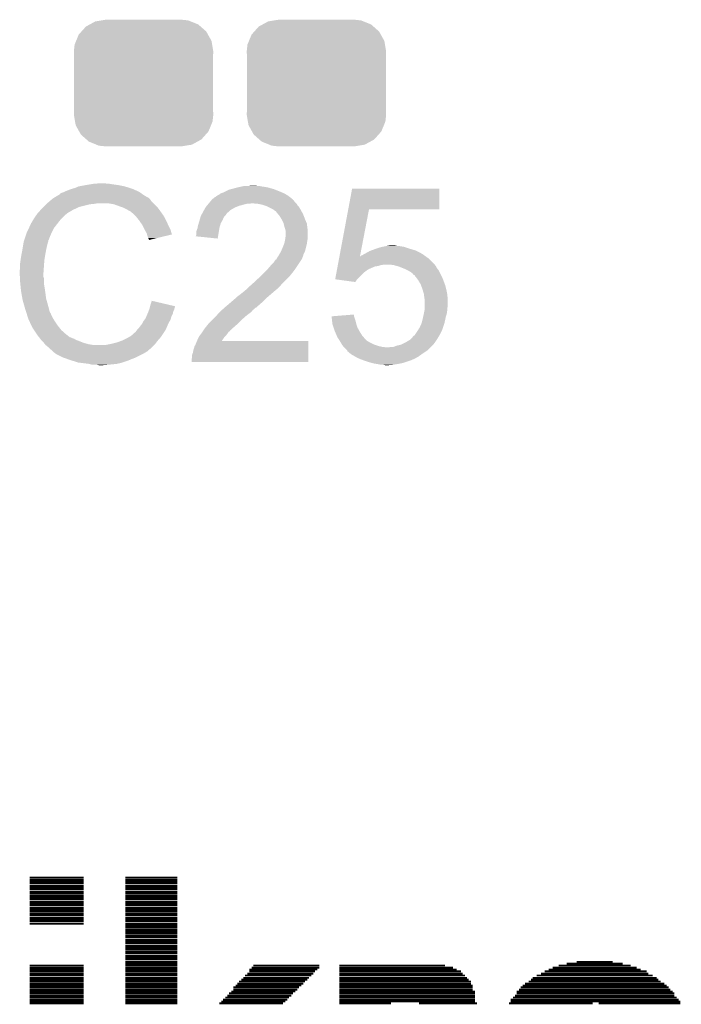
# Model space of a CAD drawing. Extents: x -4 to 126, y -8 to 66.
# Tile 48 of 256: x 18.47 to 22.14, y 34.69 to 40.15. Entities that reach past the tile are written whole.
import ezdxf

# ---------------------------------------------------------------- set-up
doc = ezdxf.new("R2010")
doc.units = 0
doc.layers.get('0').update_dxf_attribs({"linetype": 'CONTINUOUS'})
doc.layers.add('CLICKER_2_FOR_TMPM4L4A_V104_GTO', color=11, linetype='CONTINUOUS')
doc.layers.add('CLICKER_2_FOR_TMPM4L4A_V104_GTS', color=8, linetype='CONTINUOUS')

# ---------------------------------------------------------------- blocks, each defined once
blk = doc.blocks.new('CUSTOM_189')
for points in [[(-0.298526, 0.325596), (-0.268438, 0.342124), (0.30335, 0.325596), (0.2622, 0.342124)], [(-0.268438, 0.342124), (-0.233628, 0.347838), (0.2622, 0.342124), (0.247972, 0.347838)], [(-0.233628, 0.347838), (-0.20955, 0.35179), (0.247972, 0.347838), (0.20955, 0.35179)], [(-0.360486, 0.26887), (-0.34504, 0.286174), (0.357822, 0.26887), (0.348152, 0.286174)], [(-0.34504, 0.286174), (-0.320744, 0.31339), (0.348152, 0.286174), (0.317222, 0.31339)], [(-0.320744, 0.31339), (-0.298526, 0.325596), (0.317222, 0.31339), (0.30335, 0.325596)], [(-0.383124, 0.213652), (-0.37475, 0.234078), (0.380766, 0.213652), (0.377262, 0.234078)], [(-0.37475, 0.234078), (-0.360486, 0.26887), (0.377262, 0.234078), (0.357822, 0.26887)], [(-0.38735, 0.17526), (-0.383124, 0.213652), (0.38735, 0.17526), (0.380766, 0.213652)], [(-0.38608, 0.154124), (-0.38735, 0.17526), (0.38608, 0.154124), (0.38735, 0.17526)], [(-0.38608, -0.154124), (-0.38608, 0.154124), (0.38608, -0.154124), (0.38608, 0.154124)], [(-0.38735, -0.17526), (-0.38608, -0.154124), (0.38735, -0.17526), (0.38608, -0.154124)], [(-0.380764, -0.213652), (-0.38735, -0.17526), (0.383124, -0.213652), (0.38735, -0.17526)], [(-0.377262, -0.234078), (-0.380764, -0.213652), (0.374748, -0.234078), (0.383124, -0.213652)], [(-0.35782, -0.26887), (-0.377262, -0.234078), (0.360486, -0.26887), (0.374748, -0.234078)], [(-0.348152, -0.286174), (-0.35782, -0.26887), (0.345038, -0.286174), (0.360486, -0.26887)], [(-0.31722, -0.31339), (-0.348152, -0.286174), (0.320744, -0.31339), (0.345038, -0.286174)], [(-0.30335, -0.325596), (-0.31722, -0.31339), (0.298524, -0.325596), (0.320744, -0.31339)], [(-0.262198, -0.342124), (-0.30335, -0.325596), (0.268438, -0.342124), (0.298524, -0.325596)], [(-0.247972, -0.347838), (-0.262198, -0.342124), (0.233626, -0.347838), (0.268438, -0.342124)], [(-0.20955, -0.35179), (-0.247972, -0.347838), (0.20955, -0.35179), (0.233626, -0.347838)]]:
    blk.add_solid(points)

msp = doc.modelspace()

# ---------------------------------------------------------------- linework, layer by layer
at = {"layer": 'CLICKER_2_FOR_TMPM4L4A_V104_GTO', "const_width": 0.01016}
for points in [[(18.52168, 35.38982), (18.8214, 35.38982)], [(18.52168, 35.37712), (18.8214, 35.37712)], [(19.05254, 35.38982), (19.3421, 35.38982)], [(19.05254, 35.37712), (19.3421, 35.37712)], [(18.52168, 35.36696), (18.8214, 35.36696)], [(18.52168, 35.3568), (18.8214, 35.3568)], [(18.52168, 35.3441), (18.8214, 35.3441)], [(18.52168, 35.33394), (18.8214, 35.33394)], [(18.52168, 35.32378), (18.8214, 35.32378)], [(19.05254, 35.36696), (19.3421, 35.36696)], [(19.05254, 35.3568), (19.3421, 35.3568)], [(19.05254, 35.3441), (19.3421, 35.3441)], [(19.05254, 35.33394), (19.3421, 35.33394)], [(19.05254, 35.32378), (19.3421, 35.32378)], [(18.52168, 35.31108), (18.8214, 35.31108)], [(18.52168, 35.30092), (18.8214, 35.30092)], [(18.52168, 35.28822), (18.8214, 35.28822)], [(18.52168, 35.27806), (18.8214, 35.27806)], [(18.52168, 35.2679), (18.8214, 35.2679)], [(19.05254, 35.31108), (19.3421, 35.31108)], [(19.05254, 35.30092), (19.3421, 35.30092)], [(19.05254, 35.28822), (19.3421, 35.28822)], [(19.05254, 35.27806), (19.3421, 35.27806)], [(19.05254, 35.2679), (19.3421, 35.2679)], [(18.52168, 35.2552), (18.8214, 35.2552)], [(18.52168, 35.24504), (18.8214, 35.24504)], [(18.52168, 35.23488), (18.8214, 35.23488)], [(18.52168, 35.22218), (18.8214, 35.22218)], [(18.52168, 35.21202), (18.8214, 35.21202)], [(19.05254, 35.2552), (19.3421, 35.2552)], [(19.05254, 35.24504), (19.3421, 35.24504)], [(19.05254, 35.23488), (19.3421, 35.23488)], [(19.05254, 35.22218), (19.3421, 35.22218)], [(19.05254, 35.21202), (19.3421, 35.21202)], [(18.52168, 35.20186), (18.8214, 35.20186)], [(18.52168, 35.18916), (18.8214, 35.18916)], [(18.52168, 35.179), (18.8214, 35.179)], [(18.52168, 35.1663), (18.8214, 35.1663)], [(18.52168, 35.15614), (18.8214, 35.15614)], [(19.05254, 35.20186), (19.3421, 35.20186)], [(19.05254, 35.18916), (19.3421, 35.18916)], [(19.05254, 35.179), (19.3421, 35.179)], [(19.05254, 35.1663), (19.3421, 35.1663)], [(19.05254, 35.15614), (19.3421, 35.15614)], [(18.52168, 35.14598), (18.8214, 35.14598)], [(18.52168, 35.13328), (18.8214, 35.13328)], [(19.05254, 35.14598), (19.3421, 35.14598)], [(19.05254, 35.13328), (19.3421, 35.13328)], [(19.05254, 35.12312), (19.3421, 35.12312)], [(19.05254, 35.11296), (19.3421, 35.11296)], [(19.05254, 35.10026), (19.3421, 35.10026)], [(19.05254, 35.0901), (19.3421, 35.0901)], [(19.05254, 35.07994), (19.3421, 35.07994)], [(19.05254, 35.06724), (19.3421, 35.06724)], [(19.05254, 35.05708), (19.3421, 35.05708)], [(19.05254, 35.04438), (19.3421, 35.04438)], [(19.05254, 35.03422), (19.3421, 35.03422)], [(19.05254, 35.02406), (19.3421, 35.02406)], [(19.05254, 35.01136), (19.3421, 35.01136)], [(19.05254, 35.0012), (19.3421, 35.0012)], [(19.05254, 34.99104), (19.3421, 34.99104)], [(19.05254, 34.97834), (19.3421, 34.97834)], [(19.05254, 34.96818), (19.3421, 34.96818)], [(19.05254, 34.95548), (19.3421, 34.95548)], [(19.05254, 34.94532), (19.3421, 34.94532)], [(19.05254, 34.93516), (19.3421, 34.93516)], [(18.52168, 34.90214), (18.8214, 34.90214)], [(18.52168, 34.88944), (18.8214, 34.88944)], [(18.52168, 34.87928), (18.8214, 34.87928)], [(19.05254, 34.92246), (19.3421, 34.92246)], [(19.05254, 34.9123), (19.3421, 34.9123)], [(19.05254, 34.90214), (19.3421, 34.90214)], [(19.05254, 34.88944), (19.3421, 34.88944)], [(19.05254, 34.87928), (19.3421, 34.87928)], [(19.74088, 34.87928), (20.11934, 34.87928)], [(19.75358, 34.88944), (20.1295, 34.88944)], [(19.76374, 34.90214), (20.1295, 34.90214)], [(20.24126, 34.90214), (20.828, 34.90214)], [(20.24126, 34.88944), (20.87372, 34.88944)], [(20.24126, 34.87928), (20.89404, 34.87928)], [(21.40458, 34.87928), (21.91512, 34.87928)], [(21.42744, 34.88944), (21.89226, 34.88944)], [(21.46046, 34.90214), (21.85924, 34.90214)], [(21.50364, 34.9123), (21.81606, 34.9123)], [(21.55952, 34.92246), (21.76018, 34.92246)], [(18.52168, 34.86912), (18.8214, 34.86912)], [(18.52168, 34.85642), (18.8214, 34.85642)], [(18.52168, 34.84626), (18.8214, 34.84626)], [(18.52168, 34.83356), (18.8214, 34.83356)], [(18.52168, 34.8234), (18.8214, 34.8234)], [(19.05254, 34.86912), (19.3421, 34.86912)], [(19.05254, 34.85642), (19.3421, 34.85642)], [(19.05254, 34.84626), (19.3421, 34.84626)], [(19.05254, 34.83356), (19.3421, 34.83356)], [(19.05254, 34.8234), (19.3421, 34.8234)], [(19.6977, 34.8234), (20.06346, 34.8234)], [(19.70786, 34.83356), (20.07362, 34.83356)], [(19.71802, 34.84626), (20.08632, 34.84626)], [(19.73072, 34.85642), (20.09648, 34.85642)], [(19.74088, 34.86912), (20.10664, 34.86912)], [(20.24126, 34.86912), (20.9169, 34.86912)], [(20.24126, 34.85642), (20.92706, 34.85642)], [(20.24126, 34.84626), (20.93976, 34.84626)], [(20.24126, 34.83356), (20.94992, 34.83356)], [(20.24126, 34.8234), (20.96008, 34.8234)], [(21.30552, 34.8234), (22.01418, 34.8234)], [(21.31568, 34.83356), (22.00402, 34.83356)], [(21.33854, 34.84626), (21.98116, 34.84626)], [(21.3614, 34.85642), (21.9583, 34.85642)], [(21.38172, 34.86912), (21.94814, 34.86912)], [(18.52168, 34.81324), (18.8214, 34.81324)], [(18.52168, 34.80054), (18.8214, 34.80054)], [(18.52168, 34.79038), (18.8214, 34.79038)], [(18.52168, 34.78022), (18.8214, 34.78022)], [(18.52168, 34.76752), (18.8214, 34.76752)], [(19.05254, 34.81324), (19.3421, 34.81324)], [(19.05254, 34.80054), (19.3421, 34.80054)], [(19.05254, 34.79038), (19.3421, 34.79038)], [(19.05254, 34.78022), (19.3421, 34.78022)], [(19.05254, 34.76752), (19.3421, 34.76752)], [(19.65198, 34.78022), (20.01774, 34.78022)], [(19.65198, 34.76752), (20.00758, 34.76752)], [(19.66468, 34.79038), (20.03044, 34.79038)], [(19.67484, 34.80054), (20.0406, 34.80054)], [(19.685, 34.81324), (20.05076, 34.81324)], [(20.24126, 34.81324), (20.97278, 34.81324)], [(20.24126, 34.80054), (20.97278, 34.80054)], [(20.24126, 34.79038), (20.98294, 34.79038)], [(20.24126, 34.78022), (20.98294, 34.78022)], [(20.24126, 34.76752), (20.98294, 34.76752)], [(21.23948, 34.76752), (22.08022, 34.76752)], [(21.24964, 34.78022), (22.07006, 34.78022)], [(21.2598, 34.79038), (22.0599, 34.79038)], [(21.2725, 34.80054), (22.0472, 34.80054)], [(21.29282, 34.81324), (22.02688, 34.81324)], [(18.52168, 34.75736), (18.8214, 34.75736)], [(18.52168, 34.7472), (18.8214, 34.7472)], [(18.52168, 34.7345), (18.8214, 34.7345)], [(18.52168, 34.72434), (18.8214, 34.72434)], [(19.05254, 34.75736), (19.3421, 34.75736)], [(19.05254, 34.7472), (19.3421, 34.7472)], [(19.05254, 34.7345), (19.3421, 34.7345)], [(19.05254, 34.72434), (19.3421, 34.72434)], [(19.6088, 34.72434), (19.96186, 34.72434)], [(19.61896, 34.7345), (19.97456, 34.7345)], [(19.62912, 34.7472), (19.98472, 34.7472)], [(19.64182, 34.75736), (19.99742, 34.75736)], [(20.24126, 34.75736), (20.99564, 34.75736)], [(20.24126, 34.7472), (20.99564, 34.7472)], [(20.24126, 34.7345), (20.99564, 34.7345)], [(20.24126, 34.72434), (20.99564, 34.72434)], [(21.20646, 34.72434), (22.11578, 34.72434)], [(21.21662, 34.7345), (22.10308, 34.7345)], [(21.22678, 34.75736), (22.09292, 34.75736)], [(21.22678, 34.7472), (22.10308, 34.7472)], [(18.52168, 34.71164), (18.8214, 34.71164)], [(18.52168, 34.70148), (18.8214, 34.70148)], [(18.52168, 34.69132), (18.8214, 34.69132)], [(19.05254, 34.71164), (19.3421, 34.71164)], [(19.05254, 34.70148), (19.3421, 34.70148)], [(19.05254, 34.69132), (19.3421, 34.69132)], [(19.57578, 34.69132), (19.92884, 34.69132)], [(19.58594, 34.70148), (19.94154, 34.70148)], [(19.5961, 34.71164), (19.9517, 34.71164)], [(20.24126, 34.71164), (20.99564, 34.71164)], [(20.24126, 34.70148), (20.99564, 34.70148)], [(20.24126, 34.69132), (20.52828, 34.69132)], [(20.68322, 34.69132), (21.0058, 34.69132)], [(21.1836, 34.69132), (21.64842, 34.69132)], [(21.19376, 34.71164), (22.12594, 34.71164)], [(21.19376, 34.70148), (22.1361, 34.70148)], [(21.68144, 34.69132), (22.1361, 34.69132)]]:
    msp.add_lwpolyline(points, dxfattribs=at)
at = {"layer": 'CLICKER_2_FOR_TMPM4L4A_V104_GTO'}
for points in [[(18.71726, 39.19982), (18.729958, 39.2049), (19.12366, 39.19982), (19.1135, 39.2049)], [(18.729958, 39.2049), (18.742658, 39.20998), (19.1135, 39.2049), (19.10207, 39.20998)], [(18.742658, 39.20998), (18.7579, 39.21506), (19.10207, 39.20998), (19.09064, 39.21506)], [(18.7579, 39.21506), (18.775682, 39.22014), (19.09064, 39.21506), (19.074386, 39.22014)], [(18.775682, 39.22014), (18.793462, 39.22776), (19.074386, 39.22014), (19.050002, 39.22776)], [(18.793462, 39.22776), (18.8341, 39.23538), (19.050002, 39.22776), (19.011898, 39.23538)], [(18.8341, 39.23538), (18.86458, 39.24046), (19.011898, 39.23538), (18.97634, 39.24046)], [(18.86458, 39.24046), (18.87982, 39.243), (18.97634, 39.24046), (18.961102, 39.243)], [(18.87982, 39.243), (18.925538, 39.24554), (18.948402, 39.243), (18.938242, 39.24554)], [(19.603718, 39.19728), (19.629122, 39.209982), (19.91614, 39.19728), (19.884388, 39.209982)], [(19.629122, 39.209982), (19.639276, 39.21252), (19.884388, 39.209982), (19.878042, 39.21252)], [(19.639276, 39.21252), (19.64944, 39.21506), (19.878042, 39.21252), (19.869152, 39.21506)], [(19.64944, 39.21506), (19.667218, 39.22014), (19.869152, 39.21506), (19.851372, 39.22014)], [(19.667218, 39.22014), (19.678648, 39.22268), (19.851372, 39.22014), (19.842482, 39.22268)], [(19.678648, 39.22268), (19.69008, 39.22522), (19.842482, 39.22268), (19.82724, 39.22522)], [(19.69008, 39.22522), (19.70151, 39.22776), (19.82724, 39.22522), (19.80946, 39.22776)], [(19.70151, 39.22776), (19.712942, 39.2303), (19.80946, 39.22776), (19.796762, 39.2303)], [(19.7358, 39.2303), (19.761178, 39.232838), (19.784064, 39.2303), (19.776442, 39.232838)], [(19.761178, 39.232838), (19.761198, 39.23284), (19.776442, 39.232838), (19.761198, 39.23284)], [(20.291034, 39.10076), (20.312392, 39.215038), (20.797498, 39.10076), (20.79752, 39.215038)], [(20.312392, 39.215038), (20.312398, 39.21506), (20.79752, 39.215038), (20.312398, 39.21506)], [(18.6182, 39.13378), (18.636208, 39.149018), (19.21002, 39.13378), (19.194782, 39.149018)], [(18.636208, 39.149018), (18.645216, 39.15664), (19.194782, 39.149018), (19.1897, 39.15664)], [(18.645216, 39.15664), (18.651222, 39.161722), (19.1897, 39.15664), (19.184618, 39.161722)], [(18.651222, 39.161722), (18.655446, 39.164258), (19.184618, 39.161722), (19.18208, 39.164258)], [(18.655446, 39.164258), (18.659676, 39.166798), (19.18208, 39.164258), (19.177004, 39.166798)], [(18.659676, 39.166798), (18.663902, 39.169334), (19.177004, 39.166798), (19.174466, 39.169334)], [(18.663902, 39.169334), (18.663912, 39.16934), (19.174466, 39.169334), (19.171924, 39.16934)], [(18.663912, 39.16934), (18.685068, 39.18204), (19.171924, 39.16934), (19.1516, 39.18204)], [(18.685068, 39.18204), (18.68932, 39.184592), (19.1516, 39.18204), (19.148028, 39.184592)], [(18.68932, 39.184592), (18.689334, 39.187126), (19.148028, 39.184592), (19.14448, 39.187126)], [(18.689334, 39.187126), (18.699482, 39.1922), (19.14448, 39.187126), (19.137374, 39.1922)], [(18.699482, 39.1922), (18.707094, 39.194738), (19.137374, 39.1922), (19.13382, 39.194738)], [(18.707094, 39.194738), (18.7071, 39.19474), (19.13382, 39.194738), (19.133818, 39.19474)], [(18.7071, 39.19474), (18.71726, 39.19982), (19.133818, 39.19474), (19.12366, 39.19982)], [(19.524984, 39.143938), (19.53133, 39.151552), (19.992342, 39.143938), (19.987264, 39.151552)], [(19.53133, 39.151552), (19.531336, 39.15156), (19.987264, 39.151552), (19.984742, 39.15156)], [(19.531336, 39.15156), (19.533446, 39.154092), (19.984742, 39.15156), (19.98472, 39.154092)], [(19.533446, 39.154092), (19.537688, 39.15918), (19.98472, 39.154092), (19.97862, 39.15918)], [(19.537688, 39.15918), (19.540226, 39.159186), (19.97862, 39.15918), (19.978612, 39.159186)], [(19.540226, 39.159186), (19.54784, 39.1668), (19.978612, 39.159186), (19.96948, 39.1668)], [(19.54784, 39.1668), (19.547844, 39.166802), (19.96948, 39.1668), (19.969478, 39.166802)], [(19.547844, 39.166802), (19.55292, 39.169342), (19.969478, 39.166802), (19.965922, 39.169342)], [(19.55292, 39.169342), (19.563082, 39.17696), (19.965922, 39.169342), (19.955258, 39.17696)], [(19.563082, 39.17696), (19.568158, 39.1795), (19.955258, 39.17696), (19.951702, 39.1795)], [(19.568158, 39.1795), (19.57324, 39.182042), (19.951702, 39.1795), (19.947254, 39.182042)], [(19.57324, 39.182042), (19.583402, 39.18966), (19.947254, 39.182042), (19.933922, 39.18966)], [(19.583402, 39.18966), (19.59864, 39.19474), (19.933922, 39.18966), (19.922068, 39.19474)], [(19.59864, 39.19474), (19.603718, 39.19728), (19.922068, 39.19474), (19.91614, 39.19728)], [(18.567166, 39.080438), (18.583332, 39.09822), (18.732498, 39.080438), (18.762982, 39.09822)], [(18.583332, 39.09822), (18.59026, 39.10584), (18.762982, 39.09822), (18.77949, 39.10584)], [(18.59026, 39.10584), (18.59788, 39.11346), (18.77949, 39.10584), (18.795998, 39.11346)], [(18.59788, 39.11346), (18.61312, 39.1287), (18.795998, 39.11346), (18.85696, 39.1287)], [(18.61312, 39.1287), (18.61566, 39.13124), (18.85696, 39.1287), (18.882362, 39.13124)], [(18.61566, 39.13124), (18.6182, 39.13378), (18.882362, 39.13124), (18.895058, 39.13378)], [(18.989038, 39.1287), (18.958558, 39.13378), (19.2151, 39.1287), (19.21002, 39.13378)], [(19.01698, 39.11854), (18.989038, 39.1287), (19.22526, 39.11854), (19.2151, 39.1287)], [(19.024606, 39.115998), (19.01698, 39.11854), (19.227802, 39.115998), (19.22526, 39.11854)], [(19.039838, 39.11092), (19.024606, 39.115998), (19.231866, 39.11092), (19.227802, 39.115998)], [(19.05508, 39.1033), (19.039838, 39.11092), (19.23796, 39.1033), (19.231866, 39.11092)], [(19.06016, 39.10076), (19.05508, 39.1033), (19.239776, 39.10076), (19.23796, 39.1033)], [(19.072862, 39.09314), (19.06016, 39.10076), (19.245218, 39.09314), (19.239776, 39.10076)], [(19.083016, 39.088062), (19.072862, 39.09314), (19.248846, 39.088062), (19.245218, 39.09314)], [(19.481214, 39.080442), (19.48942, 39.09568), (19.61896, 39.080442), (19.636376, 39.09568)], [(19.48942, 39.09568), (19.49087, 39.09822), (19.636376, 39.09568), (19.63928, 39.09822)], [(19.49087, 39.09822), (19.498128, 39.11092), (19.63928, 39.09822), (19.662138, 39.11092)], [(19.498128, 39.11092), (19.49958, 39.113458), (19.662138, 39.11092), (19.668484, 39.113458)], [(19.49958, 39.113458), (19.50593, 39.121078), (19.668484, 39.113458), (19.687538, 39.121078)], [(19.50593, 39.121078), (19.5144, 39.13124), (19.687538, 39.121078), (19.728178, 39.13124)], [(19.5144, 39.13124), (19.516516, 39.133778), (19.743416, 39.13124), (19.751038, 39.133778)], [(19.516516, 39.13378), (19.524984, 39.143938), (20.0025, 39.13378), (19.992342, 39.143938)], [(19.516516, 39.133778), (19.516516, 39.13378), (19.751038, 39.133778), (19.758662, 39.13378)], [(19.78914, 39.13124), (19.758662, 39.13378), (20.00504, 39.13124), (20.0025, 39.13378)], [(19.78916, 39.131236), (19.78914, 39.13124), (20.005042, 39.131236), (20.00504, 39.13124)], [(19.814538, 39.12616), (19.78916, 39.131236), (20.007582, 39.12616), (20.005042, 39.131236)], [(19.829778, 39.12108), (19.814538, 39.12616), (20.010122, 39.12108), (20.007582, 39.12616)], [(19.837398, 39.11854), (19.829778, 39.12108), (20.012662, 39.11854), (20.010122, 39.12108)], [(19.847562, 39.113458), (19.837398, 39.11854), (20.017742, 39.113458), (20.012662, 39.11854)], [(19.872958, 39.10076), (19.847562, 39.113458), (20.02536, 39.10076), (20.017742, 39.113458)], [(19.88312, 39.09314), (19.872958, 39.10076), (20.029518, 39.09314), (20.02536, 39.10076)], [(19.890736, 39.08806), (19.88312, 39.09314), (20.032288, 39.08806), (20.029518, 39.09314)], [(20.242136, 38.839146), (20.29103, 39.100742), (20.356054, 38.839146), (20.406356, 39.100742)], [(20.29103, 39.100742), (20.291034, 39.10076), (20.406356, 39.100742), (20.797498, 39.10076)], [(18.534382, 39.029644), (18.53946, 39.039798), (18.681986, 39.029644), (18.689884, 39.039798)], [(18.53946, 39.039798), (18.540982, 39.042338), (18.689884, 39.039798), (18.69186, 39.042338)], [(18.540982, 39.042338), (18.547078, 39.0525), (18.69186, 39.042338), (18.702022, 39.0525)], [(18.547078, 39.0525), (18.559524, 39.070278), (18.702022, 39.0525), (18.7198, 39.070278)], [(18.559524, 39.070278), (18.56486, 39.0779), (18.7198, 39.070278), (18.729958, 39.0779)], [(18.56486, 39.0779), (18.564862, 39.077902), (18.729958, 39.0779), (18.72996, 39.077902)], [(18.564862, 39.077902), (18.567166, 39.080438), (18.72996, 39.077902), (18.732498, 39.080438)], [(19.08556, 39.08552), (19.083016, 39.088062), (19.250662, 39.08552), (19.248846, 39.088062)], [(19.105564, 39.06774), (19.08556, 39.08552), (19.263362, 39.06774), (19.250662, 39.08552)], [(19.10842, 39.0652), (19.105564, 39.06774), (19.264814, 39.0652), (19.263362, 39.06774)], [(19.120612, 39.04996), (19.10842, 39.0652), (19.27352, 39.04996), (19.264814, 39.0652)], [(19.12874, 39.0398), (19.120612, 39.04996), (19.2786, 39.0398), (19.27352, 39.04996)], [(19.135852, 39.02964), (19.12874, 39.0398), (19.28368, 39.02964), (19.2786, 39.0398)], [(19.46148, 39.0271), (19.465832, 39.042338), (19.58485, 39.0271), (19.59356, 39.042338)], [(19.465832, 39.042338), (19.470912, 39.060116), (19.59356, 39.042338), (19.601178, 39.060116)], [(19.470912, 39.060116), (19.47164, 39.062662), (19.601178, 39.060116), (19.603722, 39.062662)], [(19.47164, 39.062662), (19.47574, 39.070278), (19.603722, 39.062662), (19.611338, 39.070278)], [(19.47574, 39.070278), (19.479844, 39.0779), (19.611338, 39.070278), (19.61642, 39.0779)], [(19.479844, 39.0779), (19.481214, 39.080442), (19.61642, 39.0779), (19.61896, 39.080442)], [(19.893278, 39.082984), (19.890736, 39.08806), (20.035056, 39.082984), (20.032288, 39.08806)], [(19.901992, 39.07282), (19.893278, 39.082984), (20.0406, 39.07282), (20.035056, 39.082984)], [(19.90852, 39.065202), (19.901992, 39.07282), (20.04353, 39.065202), (20.0406, 39.07282)], [(19.92122, 39.044878), (19.90852, 39.065202), (20.051348, 39.044878), (20.04353, 39.065202)], [(19.92376, 39.0398), (19.92122, 39.044878), (20.0533, 39.0398), (20.051348, 39.044878)], [(19.93138, 39.024562), (19.92376, 39.0398), (20.05983, 39.024562), (20.0533, 39.0398)], [(18.5039, 38.96868), (18.517046, 38.996618), (18.64233, 38.96868), (18.6563, 38.996618)], [(18.517046, 38.996618), (18.52422, 39.011864), (18.6563, 38.996618), (18.668158, 39.011864)], [(18.52422, 39.011864), (18.524226, 39.014406), (18.668158, 39.011864), (18.670134, 39.014406)], [(18.524226, 39.014406), (18.52676, 39.016944), (18.670134, 39.014406), (18.672108, 39.016944)], [(18.52676, 39.016944), (18.529304, 39.024562), (18.672108, 39.016944), (18.678034, 39.024562)], [(18.529304, 39.024562), (18.534382, 39.029644), (18.678034, 39.024562), (18.681986, 39.029644)], [(19.146518, 39.0144), (19.135852, 39.02964), (19.290454, 39.0144), (19.28368, 39.02964)], [(19.15033, 39.00678), (19.146518, 39.0144), (19.29384, 39.00678), (19.290454, 39.0144)], [(19.15922, 38.989), (19.15033, 39.00678), (19.302732, 38.989), (19.29384, 39.00678)], [(19.160634, 38.986458), (19.15922, 38.989), (19.304002, 38.986458), (19.302732, 38.989)], [(19.17192, 38.966142), (19.160634, 38.986458), (19.310076, 38.966142), (19.304002, 38.986458)], [(19.44624, 38.973762), (19.448782, 38.983922), (19.571538, 38.973762), (19.573234, 38.983922)], [(19.448782, 38.983922), (19.45386, 38.996622), (19.573234, 38.983922), (19.575356, 38.996622)], [(19.45386, 38.996622), (19.454282, 38.99916), (19.575356, 38.996622), (19.57578, 38.99916)], [(19.454282, 38.99916), (19.456402, 39.011862), (19.57578, 38.99916), (19.579588, 39.011862)], [(19.456402, 39.011862), (19.460632, 39.024558), (19.579588, 39.011862), (19.583398, 39.024558)], [(19.460632, 39.024558), (19.46148, 39.0271), (19.583398, 39.024558), (19.58485, 39.0271)], [(19.932018, 39.022016), (19.93138, 39.024562), (20.06092, 39.022016), (20.05983, 39.024562)], [(19.936462, 39.00424), (19.932018, 39.022016), (20.063144, 39.00424), (20.06092, 39.022016)], [(19.941538, 38.989), (19.936462, 39.00424), (20.065048, 38.989), (20.063144, 39.00424)], [(19.943064, 38.981378), (19.941538, 38.989), (20.066, 38.981378), (20.065048, 38.989)], [(18.489506, 38.925496), (18.491198, 38.930574), (18.625818, 38.925496), (18.62582, 38.930574)], [(18.491198, 38.930574), (18.492044, 38.933114), (18.62582, 38.930574), (18.628354, 38.933114)], [(18.492044, 38.933114), (18.492892, 38.935656), (18.628354, 38.933114), (18.62836, 38.935656)], [(18.492892, 38.935656), (18.503052, 38.96614), (18.62836, 38.935656), (18.64106, 38.96614)], [(18.503052, 38.96614), (18.5039, 38.96868), (18.64106, 38.96614), (18.64233, 38.96868)], [(19.173194, 38.961054), (19.17192, 38.966142), (19.311596, 38.961054), (19.310076, 38.966142)], [(19.174462, 38.95598), (19.173194, 38.961054), (19.290434, 38.95598), (19.311596, 38.961054)], [(19.17954, 38.940742), (19.174462, 38.95598), (19.226884, 38.940742), (19.290434, 38.95598)], [(19.182078, 38.935664), (19.17954, 38.940742), (19.205706, 38.935664), (19.226884, 38.940742)], [(19.184614, 38.933126), (19.182078, 38.935664), (19.19512, 38.933126), (19.205706, 38.935664)], [(19.18462, 38.930608), (19.184614, 38.933126), (19.18462, 38.930608), (19.19512, 38.933126)], [(19.443714, 38.950926), (19.44624, 38.955984), (19.567724, 38.950926), (19.568568, 38.955984)], [(19.5656, 38.938202), (19.443714, 38.950926), (19.5656, 38.938202), (19.567724, 38.950926)], [(19.44624, 38.955984), (19.44624, 38.973762), (19.568568, 38.955984), (19.571538, 38.973762)], [(19.939, 38.9255), (19.94154, 38.938198), (20.06346, 38.9255), (20.065576, 38.938198)], [(19.94154, 38.938198), (19.941794, 38.940738), (20.065576, 38.938198), (20.066, 38.940738)], [(19.941794, 38.940738), (19.94408, 38.963598), (20.066, 38.940738), (20.066, 38.963598)], [(19.94408, 38.976302), (19.943064, 38.981378), (20.066, 38.976302), (20.066, 38.981378)], [(19.94408, 38.963598), (19.94408, 38.976302), (20.066, 38.963598), (20.066, 38.976302)], [(18.4758, 38.8493), (18.48104, 38.87724), (18.60804, 38.8493), (18.61312, 38.87724)], [(18.48104, 38.87724), (18.48485, 38.9001), (18.61312, 38.87724), (18.6182, 38.9001)], [(18.48485, 38.9001), (18.488236, 38.920418), (18.6182, 38.9001), (18.623278, 38.920418)], [(18.488236, 38.920418), (18.488662, 38.922962), (18.623278, 38.920418), (18.62455, 38.922962)], [(18.488662, 38.922962), (18.489506, 38.925496), (18.62455, 38.922962), (18.625818, 38.925496)], [(19.917266, 38.867078), (19.9263, 38.8874), (20.05076, 38.867078), (20.05584, 38.8874)], [(19.9263, 38.8874), (19.934426, 38.90772), (20.05584, 38.8874), (20.06092, 38.90772)], [(19.934426, 38.90772), (19.93646, 38.912802), (20.06092, 38.90772), (20.061646, 38.912802)], [(19.93646, 38.912802), (19.939, 38.9255), (20.061646, 38.912802), (20.06346, 38.9255)], [(20.418426, 38.87216), (20.432394, 38.87724), (20.66544, 38.87216), (20.64766, 38.87724)], [(20.432394, 38.87724), (20.43938, 38.87978), (20.64766, 38.87724), (20.639406, 38.87978)], [(20.43938, 38.87978), (20.46224, 38.8874), (20.639406, 38.87978), (20.61464, 38.8874)], [(20.46224, 38.8874), (20.469862, 38.88994), (20.61464, 38.8874), (20.607018, 38.88994)], [(20.469862, 38.88994), (20.481704, 38.892478), (20.607018, 38.88994), (20.599402, 38.892478)], [(20.481704, 38.892478), (20.493566, 38.89502), (20.599402, 38.892478), (20.58416, 38.89502)], [(20.493566, 38.89502), (20.50542, 38.89756), (20.58416, 38.89502), (20.571462, 38.89756)], [(20.50542, 38.89756), (20.520662, 38.9001), (20.561302, 38.89756), (20.551142, 38.9001)], [(18.46834, 38.80104), (18.47088, 38.818822), (18.601688, 38.80104), (18.60296, 38.818822)], [(18.47088, 38.818822), (18.47342, 38.8366), (18.60296, 38.818822), (18.605922, 38.8366)], [(18.47342, 38.8366), (18.4758, 38.8493), (18.605922, 38.8366), (18.60804, 38.8493)], [(19.8755, 38.80358), (19.88566, 38.818824), (20.019432, 38.80358), (20.029594, 38.818824)], [(19.88566, 38.818824), (19.885682, 38.82136), (20.029594, 38.818824), (20.031286, 38.82136)], [(19.885682, 38.82136), (19.890746, 38.821374), (20.031286, 38.82136), (20.031294, 38.821374)], [(19.890746, 38.821374), (19.892008, 38.823898), (20.031294, 38.821374), (20.032978, 38.823898)], [(19.892008, 38.823898), (19.895822, 38.831522), (20.032978, 38.823898), (20.036028, 38.831522)], [(19.895822, 38.831522), (19.899206, 38.8366), (20.036028, 38.831522), (20.03806, 38.8366)], [(19.899206, 38.8366), (19.904284, 38.844218), (20.03806, 38.8366), (20.040598, 38.844218)], [(19.904284, 38.844218), (19.905976, 38.846756), (20.040598, 38.844218), (20.0406, 38.846756)], [(19.905976, 38.846756), (19.905978, 38.846758), (20.0406, 38.846756), (20.0406, 38.846758)], [(19.905978, 38.846758), (19.91614, 38.864542), (20.0406, 38.846758), (20.049492, 38.864542)], [(19.91614, 38.864542), (19.917266, 38.867078), (20.049492, 38.864542), (20.05076, 38.867078)], [(20.234064, 38.795958), (20.239762, 38.826438), (20.76958, 38.795958), (20.739102, 38.826438)], [(20.239762, 38.826438), (20.241702, 38.836824), (20.739102, 38.826438), (20.724564, 38.836824)], [(20.241702, 38.836824), (20.242132, 38.839118), (20.3556, 38.836824), (20.35556, 38.839118)], [(20.242132, 38.839118), (20.242136, 38.839146), (20.356952, 38.839118), (20.358106, 38.839146)], [(20.356046, 38.839096), (20.35556, 38.839118), (20.356046, 38.839096), (20.356952, 38.839118)], [(20.3556, 38.836824), (20.356046, 38.839096), (20.724564, 38.836824), (20.721384, 38.839096)], [(20.356046, 38.839096), (20.356054, 38.839146), (20.721384, 38.839096), (20.721314, 38.839146)], [(20.358106, 38.839146), (20.363184, 38.84422), (20.721314, 38.839146), (20.71421, 38.84422)], [(20.363184, 38.84422), (20.370804, 38.846762), (20.71421, 38.84422), (20.710652, 38.846762)], [(20.370804, 38.846762), (20.378422, 38.85184), (20.710652, 38.846762), (20.703542, 38.85184)], [(20.378422, 38.85184), (20.38858, 38.85692), (20.703542, 38.85184), (20.69465, 38.85692)], [(20.38858, 38.85692), (20.397724, 38.862), (20.69465, 38.85692), (20.685758, 38.862)], [(20.397724, 38.862), (20.411442, 38.86962), (20.685758, 38.862), (20.67052, 38.86962)], [(20.411442, 38.86962), (20.418426, 38.87216), (20.67052, 38.86962), (20.66544, 38.87216)], [(18.4658, 38.762942), (18.46834, 38.773102), (18.598968, 38.762942), (18.599694, 38.773102)], [(18.46834, 38.773102), (18.46834, 38.80104), (18.599694, 38.773102), (18.601688, 38.80104)], [(19.8247, 38.75024), (19.84502, 38.77056), (19.98218, 38.75024), (19.99742, 38.77056)], [(19.84502, 38.77056), (19.860258, 38.78834), (19.99742, 38.77056), (20.009272, 38.78834)], [(19.860258, 38.78834), (19.8755, 38.80358), (20.009272, 38.78834), (20.019432, 38.80358)], [(20.227894, 38.762938), (20.228368, 38.765478), (20.3962, 38.762938), (20.401276, 38.765478)], [(20.228368, 38.765478), (20.228842, 38.768018), (20.401276, 38.765478), (20.40382, 38.768018)], [(20.228842, 38.768018), (20.231692, 38.783258), (20.40382, 38.768018), (20.439378, 38.783258)], [(20.231692, 38.783258), (20.232166, 38.7858), (20.439378, 38.783258), (20.457158, 38.7858)], [(20.232166, 38.7858), (20.233116, 38.790878), (20.457158, 38.7858), (20.472398, 38.790878)], [(20.233116, 38.790878), (20.23359, 38.79342), (20.472398, 38.790878), (20.487638, 38.79342)], [(20.23359, 38.79342), (20.234064, 38.795958), (20.771484, 38.79342), (20.76958, 38.795958)], [(20.543518, 38.79088), (20.525738, 38.79342), (20.77339, 38.79088), (20.771484, 38.79342)], [(20.56216, 38.785798), (20.543518, 38.79088), (20.7772, 38.785798), (20.77339, 38.79088)], [(20.57146, 38.783262), (20.56216, 38.785798), (20.77847, 38.783262), (20.7772, 38.785798)], [(20.590512, 38.77564), (20.57146, 38.783262), (20.78228, 38.77564), (20.77847, 38.783262)], [(20.59686, 38.7731), (20.590512, 38.77564), (20.784314, 38.7731), (20.78228, 38.77564)], [(20.619718, 38.76294), (20.59686, 38.7731), (20.792442, 38.76294), (20.784314, 38.7731)], [(18.4658, 38.747702), (18.4658, 38.762942), (18.59788, 38.747702), (18.598968, 38.762942)], [(18.4658, 38.7477), (18.4658, 38.747702), (18.597882, 38.7477), (18.59788, 38.747702)], [(18.466944, 38.724838), (18.4658, 38.7477), (18.597882, 38.724838), (18.597882, 38.7477)], [(18.467326, 38.717216), (18.466944, 38.724838), (18.60042, 38.717216), (18.597882, 38.724838)], [(18.46834, 38.6969), (18.467326, 38.717216), (18.60042, 38.6969), (18.60042, 38.717216)], [(19.75866, 38.68674), (19.79422, 38.71976), (19.92376, 38.68674), (19.95678, 38.71976)], [(19.79422, 38.71976), (19.7993, 38.72484), (19.95678, 38.71976), (19.96186, 38.72484)], [(19.7993, 38.72484), (19.8247, 38.75024), (19.96186, 38.72484), (19.98218, 38.75024)], [(20.218404, 38.712162), (20.225044, 38.747698), (20.340342, 38.712162), (20.37588, 38.747698)], [(20.218566, 38.71214), (20.218404, 38.712162), (20.34032, 38.71214), (20.340342, 38.712162)], [(20.330148, 38.696902), (20.218566, 38.71214), (20.330148, 38.696902), (20.34032, 38.71214)], [(20.225044, 38.747698), (20.227894, 38.762938), (20.37588, 38.747698), (20.3962, 38.762938)], [(20.619722, 38.762938), (20.619718, 38.76294), (20.792442, 38.762938), (20.792442, 38.76294)], [(20.637498, 38.752782), (20.619722, 38.762938), (20.79752, 38.752782), (20.792442, 38.762938)], [(20.650198, 38.742622), (20.637498, 38.752782), (20.8026, 38.742622), (20.79752, 38.752782)], [(20.655276, 38.735008), (20.650198, 38.742622), (20.806408, 38.735008), (20.8026, 38.742622)], [(20.660338, 38.735), (20.655276, 38.735008), (20.806412, 38.735), (20.806408, 38.735008)], [(20.66036, 38.732464), (20.660338, 38.735), (20.80768, 38.732464), (20.806412, 38.735)], [(20.672216, 38.71722), (20.66036, 38.732464), (20.8153, 38.71722), (20.80768, 38.732464)], [(20.67814, 38.7096), (20.672216, 38.71722), (20.818158, 38.7096), (20.8153, 38.71722)], [(20.69338, 38.684202), (20.67814, 38.7096), (20.827682, 38.684202), (20.818158, 38.7096)], [(18.469104, 38.689278), (18.46834, 38.6969), (18.60042, 38.689278), (18.60042, 38.6969)], [(18.470626, 38.67404), (18.469104, 38.689278), (18.60296, 38.67404), (18.60042, 38.689278)], [(18.47342, 38.646098), (18.470626, 38.67404), (18.60726, 38.646098), (18.60296, 38.67404)], [(19.7104, 38.64356), (19.725638, 38.656258), (19.87804, 38.64356), (19.893276, 38.656258)], [(19.725638, 38.656258), (19.72564, 38.65626), (19.893276, 38.656258), (19.89328, 38.65626)], [(19.72564, 38.65626), (19.74088, 38.6715), (19.89328, 38.65626), (19.90852, 38.6715)], [(19.74088, 38.6715), (19.75866, 38.68674), (19.90852, 38.6715), (19.92376, 38.68674)], [(20.696154, 38.676578), (20.69338, 38.684202), (20.83054, 38.676578), (20.827682, 38.684202)], [(20.703542, 38.65626), (20.696154, 38.676578), (20.83562, 38.65626), (20.83054, 38.676578)], [(20.71116, 38.630862), (20.703542, 38.65626), (20.8407, 38.630862), (20.83562, 38.65626)], [(18.474318, 38.64102), (18.47342, 38.646098), (18.60804, 38.64102), (18.60726, 38.646098)], [(18.48104, 38.60292), (18.474318, 38.64102), (18.61312, 38.60292), (18.60804, 38.64102)], [(18.481042, 38.602918), (18.48104, 38.60292), (18.61312, 38.602918), (18.61312, 38.60292)], [(18.48612, 38.5826), (18.481042, 38.602918), (18.618926, 38.5826), (18.61312, 38.602918)], [(19.648594, 38.59276), (19.6723, 38.613078), (19.82216, 38.59276), (19.842476, 38.613078)], [(19.6723, 38.613078), (19.672304, 38.613082), (19.842476, 38.613078), (19.84248, 38.613082)], [(19.672304, 38.613082), (19.677382, 38.61816), (19.84248, 38.613082), (19.848404, 38.61816)], [(19.677382, 38.61816), (19.6977, 38.6334), (19.848404, 38.61816), (19.866184, 38.6334)], [(19.6977, 38.6334), (19.7104, 38.64356), (19.866184, 38.6334), (19.87804, 38.64356)], [(20.711162, 38.63086), (20.71116, 38.630862), (20.8407, 38.63086), (20.8407, 38.630862)], [(20.7137, 38.608002), (20.711162, 38.63086), (20.84324, 38.608002), (20.8407, 38.63086)], [(20.713702, 38.607998), (20.7137, 38.608002), (20.84324, 38.607998), (20.84324, 38.608002)], [(20.71624, 38.597842), (20.713702, 38.607998), (20.84324, 38.597842), (20.84324, 38.607998)], [(18.490476, 38.56736), (18.48612, 38.5826), (18.62328, 38.56736), (18.618926, 38.5826)], [(18.49628, 38.54704), (18.490476, 38.56736), (18.628702, 38.54704), (18.62328, 38.56736)], [(18.502208, 38.529258), (18.49628, 38.54704), (18.633444, 38.529258), (18.628702, 38.54704)], [(19.185252, 38.544498), (19.18716, 38.549582), (19.32432, 38.544498), (19.325588, 38.549582)], [(19.18716, 38.549582), (19.188428, 38.554658), (19.325588, 38.549582), (19.326858, 38.554658)], [(19.188428, 38.554658), (19.189698, 38.559736), (19.326858, 38.554658), (19.329398, 38.559736)], [(19.189698, 38.559736), (19.19033, 38.562262), (19.329398, 38.559736), (19.3294, 38.562262)], [(19.19033, 38.562262), (19.19224, 38.569898), (19.3294, 38.562262), (19.296968, 38.569898)], [(19.19224, 38.569898), (19.19988, 38.592756), (19.296968, 38.569898), (19.19988, 38.592756)], [(19.589746, 38.541958), (19.595338, 38.54704), (19.761198, 38.541958), (19.76882, 38.54704)], [(19.595338, 38.54704), (19.603712, 38.554654), (19.76882, 38.54704), (19.776434, 38.554654)], [(19.603712, 38.554654), (19.60372, 38.55466), (19.776434, 38.554654), (19.778974, 38.55466)], [(19.60372, 38.55466), (19.627734, 38.57498), (19.778974, 38.55466), (19.80184, 38.57498)], [(19.627734, 38.57498), (19.63674, 38.5826), (19.80184, 38.57498), (19.810548, 38.5826)], [(19.63674, 38.5826), (19.648594, 38.59276), (19.810548, 38.5826), (19.82216, 38.59276)], [(20.714062, 38.53688), (20.715876, 38.549578), (20.8407, 38.53688), (20.8407, 38.549578)], [(20.715876, 38.549578), (20.71624, 38.552122), (20.8407, 38.549578), (20.841336, 38.552122)], [(20.71624, 38.559738), (20.71624, 38.597842), (20.84324, 38.559738), (20.84324, 38.597842)], [(20.71624, 38.552122), (20.71624, 38.559738), (20.841336, 38.552122), (20.84324, 38.559738)], [(18.503056, 38.526716), (18.502208, 38.529258), (18.635982, 38.526716), (18.633444, 38.529258)], [(18.504748, 38.521638), (18.503056, 38.526716), (18.63852, 38.521638), (18.635982, 38.526716)], [(18.50644, 38.516558), (18.504748, 38.521638), (18.640214, 38.516558), (18.63852, 38.521638)], [(18.507076, 38.51402), (18.50644, 38.516558), (18.64106, 38.51402), (18.640214, 38.516558)], [(18.508982, 38.5064), (18.507076, 38.51402), (18.644872, 38.5064), (18.64106, 38.51402)], [(18.511522, 38.498782), (18.508982, 38.5064), (18.64868, 38.498782), (18.644872, 38.5064)], [(18.51406, 38.491162), (18.511522, 38.498782), (18.653444, 38.491162), (18.64868, 38.498782)], [(18.5166, 38.48608), (18.51406, 38.491162), (18.656618, 38.48608), (18.653444, 38.491162)], [(19.160232, 38.488618), (19.1643, 38.493702), (19.304, 38.488618), (19.30545, 38.493702)], [(19.1643, 38.493702), (19.16974, 38.506398), (19.30545, 38.493702), (19.309078, 38.506398)], [(19.16974, 38.506398), (19.176272, 38.521638), (19.309078, 38.506398), (19.316698, 38.521638)], [(19.176272, 38.521638), (19.17954, 38.52926), (19.316698, 38.521638), (19.318222, 38.52926)], [(19.17954, 38.52926), (19.181444, 38.534338), (19.318222, 38.52926), (19.31924, 38.534338)], [(19.181444, 38.534338), (19.185252, 38.544498), (19.31924, 38.534338), (19.32432, 38.544498)], [(19.53514, 38.48608), (19.55546, 38.5064), (19.6977, 38.48608), (19.72056, 38.5064)], [(19.55546, 38.5064), (19.571264, 38.52418), (19.72056, 38.5064), (19.74342, 38.52418)], [(19.571264, 38.52418), (19.57578, 38.52926), (19.74342, 38.52418), (19.750192, 38.52926)], [(19.57578, 38.52926), (19.57857, 38.531798), (19.750192, 38.52926), (19.753578, 38.531798)], [(19.57857, 38.531798), (19.589746, 38.541958), (19.753578, 38.531798), (19.761198, 38.541958)], [(20.198082, 38.506378), (20.229446, 38.508938), (20.323396, 38.506378), (20.322542, 38.508938)], [(20.20062, 38.48608), (20.198082, 38.506378), (20.330158, 38.48608), (20.323396, 38.506378)], [(20.229446, 38.508938), (20.32254, 38.516536), (20.322542, 38.508938), (20.32254, 38.516536)], [(20.698462, 38.468302), (20.70608, 38.49878), (20.825458, 38.468302), (20.83199, 38.49878)], [(20.70608, 38.49878), (20.707168, 38.503858), (20.83199, 38.49878), (20.83308, 38.503858)], [(20.707168, 38.503858), (20.710432, 38.519098), (20.83308, 38.503858), (20.838158, 38.519098)], [(20.710432, 38.519098), (20.7137, 38.53434), (20.838158, 38.519098), (20.840336, 38.53434)], [(20.7137, 38.53434), (20.714062, 38.53688), (20.840336, 38.53434), (20.8407, 38.53688)], [(18.520186, 38.47846), (18.5166, 38.48608), (18.66138, 38.47846), (18.656618, 38.48608)], [(18.530944, 38.4556), (18.520186, 38.47846), (18.67662, 38.4556), (18.66138, 38.47846)], [(18.53692, 38.4429), (18.530944, 38.4556), (18.68678, 38.4429), (18.67662, 38.4556)], [(18.545388, 38.4302), (18.53692, 38.4429), (18.69694, 38.4302), (18.68678, 38.4429)], [(19.121122, 38.43528), (19.12874, 38.442902), (19.27828, 38.43528), (19.281616, 38.442902)], [(19.12874, 38.442902), (19.13636, 38.45306), (19.281616, 38.442902), (19.28606, 38.45306)], [(19.13636, 38.45306), (19.146522, 38.465762), (19.28606, 38.45306), (19.291618, 38.465762)], [(19.146522, 38.465762), (19.14906, 38.47084), (19.291618, 38.465762), (19.29384, 38.47084)], [(19.14906, 38.47084), (19.15414, 38.481), (19.29384, 38.47084), (19.299646, 38.481)], [(19.15414, 38.481), (19.160232, 38.488618), (19.299646, 38.481), (19.304, 38.488618)], [(19.487726, 38.4302), (19.4945, 38.44036), (19.639274, 38.4302), (19.649436, 38.44036)], [(19.4945, 38.44036), (19.498564, 38.445442), (19.649436, 38.44036), (19.65452, 38.445442)], [(19.498564, 38.445442), (19.512788, 38.46322), (19.65452, 38.445442), (19.67484, 38.46322)], [(19.512788, 38.46322), (19.51482, 38.46576), (19.67484, 38.46322), (19.67738, 38.46576)], [(19.51482, 38.46576), (19.53514, 38.48608), (19.67738, 38.46576), (19.6977, 38.48608)], [(20.202878, 38.465762), (20.20062, 38.48608), (20.33524, 38.465762), (20.330158, 38.48608)], [(20.20316, 38.463222), (20.202878, 38.465762), (20.336088, 38.463222), (20.33524, 38.465762)], [(20.209936, 38.442898), (20.20316, 38.463222), (20.34286, 38.442898), (20.336088, 38.463222)], [(20.21586, 38.42512), (20.209936, 38.442898), (20.352738, 38.42512), (20.34286, 38.442898)], [(20.678774, 38.4302), (20.6883, 38.445442), (20.81276, 38.4302), (20.817838, 38.445442)], [(20.6883, 38.445442), (20.69846, 38.4683), (20.817838, 38.445442), (20.825458, 38.4683)], [(20.69846, 38.4683), (20.698462, 38.468302), (20.825458, 38.4683), (20.825458, 38.468302)], [(18.558932, 38.409882), (18.545388, 38.4302), (18.719798, 38.409882), (18.69694, 38.4302)], [(18.56232, 38.4048), (18.558932, 38.409882), (18.726152, 38.4048), (18.719798, 38.409882)], [(18.574044, 38.38956), (18.56232, 38.4048), (18.745206, 38.38956), (18.726152, 38.4048)], [(18.574046, 38.389558), (18.574044, 38.38956), (18.750284, 38.389558), (18.745206, 38.38956)], [(18.577952, 38.38448), (18.574046, 38.389558), (18.760442, 38.38448), (18.750284, 38.389558)], [(18.579908, 38.381938), (18.577952, 38.38448), (18.768064, 38.381938), (18.760442, 38.38448)], [(18.583814, 38.37686), (18.579908, 38.381938), (18.77568, 38.37686), (18.768064, 38.381938)], [(19.034762, 38.371782), (19.065238, 38.38702), (19.23288, 38.371782), (19.246214, 38.38702)], [(19.065238, 38.38702), (19.074124, 38.392098), (19.246214, 38.38702), (19.25066, 38.392098)], [(19.074124, 38.392098), (19.083018, 38.39718), (19.25066, 38.392098), (19.254046, 38.39718)], [(19.083018, 38.39718), (19.09572, 38.40734), (19.254046, 38.39718), (19.26082, 38.40734)], [(19.09572, 38.40734), (19.103344, 38.414962), (19.26082, 38.40734), (19.2659, 38.414962)], [(19.103344, 38.414962), (19.10842, 38.417504), (19.2659, 38.414962), (19.267594, 38.417504)], [(19.10842, 38.417504), (19.1135, 38.42512), (19.267594, 38.417504), (19.272672, 38.42512)], [(19.1135, 38.42512), (19.117308, 38.430198), (19.272672, 38.42512), (19.276058, 38.430198)], [(19.117308, 38.430198), (19.121122, 38.43528), (19.276058, 38.430198), (19.27828, 38.43528)], [(19.45386, 38.37686), (19.46148, 38.3921), (19.593588, 38.37686), (19.60372, 38.3921)], [(19.46148, 38.3921), (19.464022, 38.39718), (19.60372, 38.3921), (19.608798, 38.39718)], [(19.464022, 38.39718), (19.46783, 38.40226), (19.608798, 38.39718), (19.613878, 38.40226)], [(19.46783, 38.40226), (19.47545, 38.41242), (19.613878, 38.40226), (19.6215, 38.41242)], [(19.47545, 38.41242), (19.47926, 38.4175), (19.6215, 38.41242), (19.624886, 38.4175)], [(19.47926, 38.4175), (19.480952, 38.420038), (19.624886, 38.4175), (19.626578, 38.420038)], [(19.480952, 38.420038), (19.48434, 38.42512), (19.626578, 38.420038), (19.634196, 38.42512)], [(19.48434, 38.42512), (19.487716, 38.430186), (19.634196, 38.42512), (19.636734, 38.430186)], [(19.487716, 38.430186), (19.487726, 38.4302), (19.636734, 38.430186), (19.639274, 38.4302)], [(20.218038, 38.42004), (20.21586, 38.42512), (20.35556, 38.42004), (20.352738, 38.42512)], [(20.226748, 38.399718), (20.218038, 38.42004), (20.36826, 38.399718), (20.35556, 38.42004)], [(20.2311, 38.38956), (20.226748, 38.399718), (20.37715, 38.38956), (20.36826, 38.399718)], [(20.237876, 38.3794), (20.2311, 38.38956), (20.386038, 38.3794), (20.37715, 38.38956)], [(20.634962, 38.376862), (20.645122, 38.387022), (20.782914, 38.376862), (20.789264, 38.387022)], [(20.645122, 38.387022), (20.649186, 38.3921), (20.789264, 38.387022), (20.79244, 38.3921)], [(20.649186, 38.3921), (20.655288, 38.39972), (20.79244, 38.3921), (20.796792, 38.39972)], [(20.655288, 38.39972), (20.657826, 38.399726), (20.796792, 38.39972), (20.796796, 38.399726)], [(20.657826, 38.399726), (20.660362, 38.402264), (20.796796, 38.399726), (20.798246, 38.402264)], [(20.660362, 38.402264), (20.662902, 38.40734), (20.798246, 38.402264), (20.801146, 38.40734)], [(20.662902, 38.40734), (20.66544, 38.40988), (20.801146, 38.40734), (20.802598, 38.40988)], [(20.66544, 38.409882), (20.6756, 38.42512), (20.8026, 38.409882), (20.810218, 38.42512)], [(20.66544, 38.40988), (20.66544, 38.409882), (20.802598, 38.40988), (20.8026, 38.409882)], [(20.6756, 38.42512), (20.678774, 38.4302), (20.810218, 38.42512), (20.81276, 38.4302)], [(18.58772, 38.371782), (18.583814, 38.37686), (18.789222, 38.371782), (18.77568, 38.37686)], [(18.590262, 38.36924), (18.58772, 38.371782), (18.796, 38.36924), (18.789222, 38.371782)], [(18.60042, 38.35908), (18.590262, 38.36924), (18.821396, 38.35908), (18.796, 38.36924)], [(18.600422, 38.359078), (18.60042, 38.35908), (18.8214, 38.359078), (18.821396, 38.35908)], [(18.606516, 38.35146), (18.600422, 38.359078), (18.84934, 38.35146), (18.8214, 38.359078)], [(18.610578, 38.346382), (18.606516, 38.35146), (18.87981, 38.346382), (18.84934, 38.35146)], [(18.610582, 38.34638), (18.610578, 38.346382), (18.879822, 38.34638), (18.87981, 38.346382)], [(18.623278, 38.336222), (18.610582, 38.34638), (19.2024, 38.336222), (19.212558, 38.34638)], [(18.623282, 38.33622), (18.623278, 38.336222), (19.2024, 38.33622), (19.2024, 38.336222)], [(18.63344, 38.326062), (18.623282, 38.33622), (19.190786, 38.326062), (19.2024, 38.33622)], [(18.940782, 38.34638), (18.95094, 38.34892), (19.212558, 38.34638), (19.215098, 38.34892)], [(18.95094, 38.34892), (18.96364, 38.35146), (19.215098, 38.34892), (19.217638, 38.35146)], [(18.96364, 38.35146), (18.97634, 38.354), (19.217638, 38.35146), (19.219542, 38.354)], [(18.97634, 38.354), (19.00682, 38.361622), (19.219542, 38.354), (19.225258, 38.361622)], [(19.00682, 38.361622), (19.03476, 38.37178), (19.225258, 38.361622), (19.232878, 38.37178)], [(19.03476, 38.37178), (19.034762, 38.371782), (19.232878, 38.37178), (19.23288, 38.371782)], [(19.431002, 38.320982), (19.43608, 38.336224), (20.06853, 38.320982), (20.068532, 38.336224)], [(19.43608, 38.336224), (19.436084, 38.338766), (20.068532, 38.336224), (20.068534, 38.338766)], [(19.436084, 38.338766), (19.44116, 38.34638), (20.068534, 38.338766), (20.068534, 38.34638)], [(19.44116, 38.34638), (19.44624, 38.35908), (20.068534, 38.34638), (20.068538, 38.35908)], [(19.44624, 38.35908), (19.450584, 38.369218), (20.068538, 38.35908), (20.06854, 38.369218)], [(19.450584, 38.369218), (19.450594, 38.36924), (20.06854, 38.369218), (19.588522, 38.36924)], [(19.450594, 38.36924), (19.45386, 38.37686), (19.588522, 38.36924), (19.593588, 38.37686)], [(20.241262, 38.37432), (20.237876, 38.3794), (20.39112, 38.37432), (20.386038, 38.3794)], [(20.242788, 38.371778), (20.241262, 38.37432), (20.393662, 38.371778), (20.39112, 38.37432)], [(20.247358, 38.36416), (20.242788, 38.371778), (20.40636, 38.36416), (20.393662, 38.371778)], [(20.256498, 38.348922), (20.247358, 38.36416), (20.436838, 38.348922), (20.40636, 38.36416)], [(20.2565, 38.34892), (20.256498, 38.348922), (20.436842, 38.34892), (20.436838, 38.348922)], [(20.262218, 38.3413), (20.2565, 38.34892), (20.459702, 38.3413), (20.436842, 38.34892)], [(20.26412, 38.338762), (20.262218, 38.3413), (20.471124, 38.338762), (20.459702, 38.3413)], [(20.266662, 38.33622), (20.26412, 38.338762), (20.482562, 38.33622), (20.471124, 38.338762)], [(20.269202, 38.33368), (20.266662, 38.33622), (20.510498, 38.33368), (20.482562, 38.33622)], [(20.284436, 38.318442), (20.269202, 38.33368), (20.731482, 38.318442), (20.74672, 38.33368)], [(20.510498, 38.33368), (20.518124, 38.333682), (20.74672, 38.33368), (20.746722, 38.333682)], [(20.518124, 38.333682), (20.523204, 38.33622), (20.746722, 38.333682), (20.74926, 38.33622)], [(20.523204, 38.33622), (20.540984, 38.336222), (20.74926, 38.33622), (20.749262, 38.336222)], [(20.540984, 38.336222), (20.561302, 38.34384), (20.749262, 38.336222), (20.75688, 38.34384)], [(20.561302, 38.34384), (20.584162, 38.34892), (20.75688, 38.34384), (20.76196, 38.34892)], [(20.584162, 38.34892), (20.594316, 38.353998), (20.76196, 38.34892), (20.767038, 38.353998)], [(20.594316, 38.353998), (20.609558, 38.36162), (20.767038, 38.353998), (20.77248, 38.36162)], [(20.609558, 38.36162), (20.626494, 38.371782), (20.77248, 38.36162), (20.77974, 38.371782)], [(20.626494, 38.371782), (20.634962, 38.376862), (20.77974, 38.371782), (20.782914, 38.376862)], [(18.643598, 38.31844), (18.63344, 38.326062), (19.182074, 38.31844), (19.190786, 38.326062)], [(18.643614, 38.318426), (18.643598, 38.31844), (19.179534, 38.318426), (19.182074, 38.31844)], [(18.648682, 38.313358), (18.643614, 38.318426), (19.176994, 38.313358), (19.179534, 38.318426)], [(18.651222, 38.310818), (18.648682, 38.313358), (19.171918, 38.310818), (19.176994, 38.313358)], [(18.656298, 38.305742), (18.651222, 38.310818), (19.164304, 38.305742), (19.171918, 38.310818)], [(18.656302, 38.30574), (18.656298, 38.305742), (19.164302, 38.30574), (19.164304, 38.305742)], [(18.663914, 38.300664), (18.656302, 38.30574), (19.15584, 38.300664), (19.164302, 38.30574)], [(18.666438, 38.30066), (18.663914, 38.300664), (19.155834, 38.30066), (19.15584, 38.300664)], [(18.66646, 38.298134), (18.666438, 38.30066), (19.151622, 38.298134), (19.155834, 38.30066)], [(18.666488, 38.29812), (18.66646, 38.298134), (19.1516, 38.29812), (19.151622, 38.298134)], [(18.7071, 38.2778), (18.666488, 38.29812), (19.11096, 38.2778), (19.1516, 38.29812)], [(18.72869, 38.27018), (18.7071, 38.2778), (19.09064, 38.27018), (19.11096, 38.2778)], [(19.42084, 38.267642), (19.42338, 38.280342), (20.06852, 38.267642), (20.068522, 38.280342)], [(19.42338, 38.280342), (19.423382, 38.293044), (20.068522, 38.280342), (20.068524, 38.293044)], [(19.423382, 38.293044), (19.42846, 38.305742), (20.068524, 38.293044), (20.068528, 38.305742)], [(19.42846, 38.305742), (19.431002, 38.320982), (20.068528, 38.305742), (20.06853, 38.320982)], [(20.285286, 38.3159), (20.284436, 38.318442), (20.72894, 38.3159), (20.731482, 38.318442)], [(20.286976, 38.310836), (20.285286, 38.3159), (20.721344, 38.310836), (20.72894, 38.3159)], [(20.289514, 38.31082), (20.286976, 38.310836), (20.72132, 38.31082), (20.721344, 38.310836)], [(20.292062, 38.308278), (20.289514, 38.31082), (20.717506, 38.308278), (20.72132, 38.31082)], [(20.307302, 38.29558), (20.292062, 38.308278), (20.69846, 38.29558), (20.717506, 38.308278)], [(20.329528, 38.282878), (20.307302, 38.29558), (20.68068, 38.282878), (20.69846, 38.29558)], [(20.342858, 38.27526), (20.329528, 38.282878), (20.667344, 38.27526), (20.68068, 38.282878)], [(20.348786, 38.27272), (20.342858, 38.27526), (20.662898, 38.27272), (20.667344, 38.27526)], [(20.360642, 38.26764), (20.348786, 38.27272), (20.651468, 38.26764), (20.662898, 38.27272)], [(18.75028, 38.26256), (18.72869, 38.27018), (19.07286, 38.26256), (19.09064, 38.27018)], [(18.790918, 38.24986), (18.75028, 38.26256), (19.034758, 38.24986), (19.07286, 38.26256)], [(18.811238, 38.24732), (18.790918, 38.24986), (19.027138, 38.24732), (19.034758, 38.24986)], [(18.851878, 38.24224), (18.811238, 38.24732), (19.004278, 38.24224), (19.027138, 38.24732)], [(18.860768, 38.2397), (18.851878, 38.24224), (18.97888, 38.2397), (19.004278, 38.24224)], [(18.869656, 38.23716), (18.860768, 38.2397), (18.95094, 38.23716), (18.97888, 38.2397)], [(18.907758, 38.23462), (18.897598, 38.23716), (18.923002, 38.23462), (18.95094, 38.23716)], [(19.42084, 38.252422), (19.42084, 38.267642), (20.068518, 38.252422), (20.06852, 38.267642)], [(20.068518, 38.2524), (19.42084, 38.252422), (20.068518, 38.2524), (20.068518, 38.252422)], [(20.374866, 38.26256), (20.360642, 38.26764), (20.64004, 38.26256), (20.651468, 38.26764)], [(20.3962, 38.25494), (20.374866, 38.26256), (20.617178, 38.25494), (20.64004, 38.26256)], [(20.42287, 38.24732), (20.3962, 38.25494), (20.594318, 38.24732), (20.617178, 38.25494)], [(20.431758, 38.24478), (20.42287, 38.24732), (20.581618, 38.24478), (20.594318, 38.24732)], [(20.447, 38.24224), (20.431758, 38.24478), (20.56892, 38.24224), (20.581618, 38.24478)], [(20.46224, 38.2397), (20.447, 38.24224), (20.55368, 38.2397), (20.56892, 38.24224)], [(20.474938, 38.23716), (20.46224, 38.2397), (20.538442, 38.23716), (20.55368, 38.2397)], [(20.497798, 38.23462), (20.487638, 38.23716), (20.510502, 38.23462), (20.538442, 38.23716)]]:
    msp.add_solid(points, dxfattribs=at)

# ---------------------------------------------------------------- block references
at = {"layer": 'CLICKER_2_FOR_TMPM4L4A_V104_GTS'}
for p in [(19.15414, 39.8018), (20.11426, 39.8018)]:
    msp.add_blockref('CUSTOM_189', p, dxfattribs=at)

doc.saveas('drawing.dxf')
